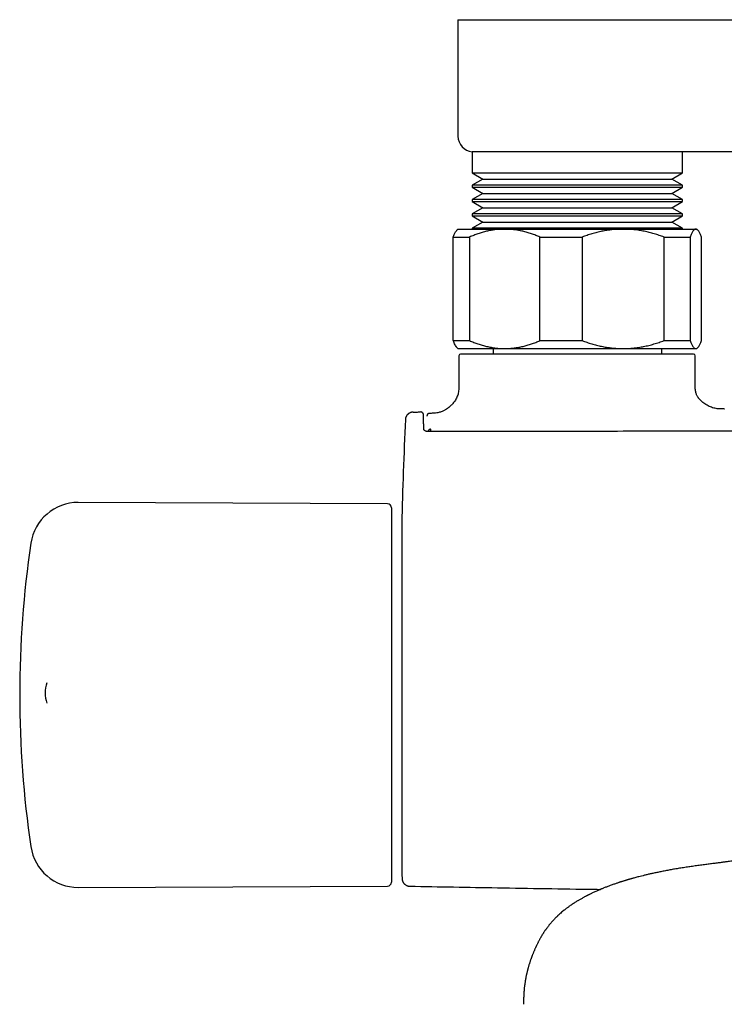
# Model space of a CAD drawing. Header units: millimetres. Extents: x 8 to 1577, y 12 to 2534.
# Tile 9 of 128: x 657 to 746, y 1174 to 1298. Entities that reach past the tile are written whole.
import ezdxf

# ---------------------------------------------------------------- set-up
doc = ezdxf.new("R2010")
doc.units = ezdxf.units.MM

msp = doc.modelspace()

# ---------------------------------------------------------------- linework, layer by layer
at = {"color": 7, "linetype": 'Continuous', "lineweight": 30}
for p, q in [((712.1, 1297.99), (712.1, 1283.37)), ((712.1, 1297.99), (727.1, 1297.99)), ((727.1, 1297.99), (789.85, 1297.99)), ((713.88, 1281.39), (713.88, 1278.74)), ((727.1, 1281.39), (713.88, 1281.39)), ((729.5, 1281.39), (727.1, 1281.39)), ((762.84, 1281.39), (729.5, 1281.39)), ((740.32, 1278.74), (740.32, 1281.39)), ((713.88, 1278.74), (715.22, 1277.97)), ((713.88, 1278.74), (740.32, 1278.74)), ((738.98, 1277.97), (740.32, 1278.74)), ((715.22, 1277.97), (713.88, 1277.19)), ((715.22, 1277.97), (738.98, 1277.97)), ((740.32, 1277.19), (738.98, 1277.97)), ((713.88, 1277.19), (713.88, 1276.94)), ((727.1, 1277.19), (713.88, 1277.19)), ((713.88, 1276.94), (715.22, 1276.17)), ((713.88, 1276.94), (740.32, 1276.94)), ((715.22, 1276.17), (713.88, 1275.39)), ((715.22, 1276.17), (738.98, 1276.17)), ((740.32, 1277.19), (727.1, 1277.19)), ((738.98, 1276.17), (740.32, 1276.94)), ((740.32, 1275.39), (738.98, 1276.17)), ((740.32, 1276.94), (740.32, 1277.19)), ((713.88, 1275.39), (713.88, 1275.14)), ((727.1, 1275.39), (713.88, 1275.39)), ((713.88, 1275.14), (715.22, 1274.37)), ((713.88, 1275.14), (740.32, 1275.14)), ((740.32, 1275.39), (727.1, 1275.39)), ((738.98, 1274.37), (740.32, 1275.14)), ((740.32, 1275.14), (740.32, 1275.39)), ((715.22, 1274.37), (713.88, 1273.59)), ((713.88, 1273.59), (713.88, 1273.34)), ((727.1, 1273.59), (713.88, 1273.59)), ((715.22, 1274.37), (738.98, 1274.37)), ((740.32, 1273.59), (727.1, 1273.59)), ((740.32, 1273.59), (738.98, 1274.37)), ((740.32, 1273.34), (740.32, 1273.59)), ((713.88, 1273.34), (715.22, 1272.57)), ((713.88, 1273.34), (740.32, 1273.34)), ((715.22, 1272.57), (713.88, 1271.79)), ((715.22, 1272.57), (738.98, 1272.57)), ((738.98, 1272.57), (740.32, 1273.34)), ((740.32, 1271.79), (738.98, 1272.57)), ((712.1, 1271.69), (711.97, 1271.56)), ((712.1, 1271.69), (717.97, 1271.69)), ((713.88, 1271.79), (713.88, 1271.69)), ((727.1, 1271.79), (713.88, 1271.79)), ((717.97, 1271.69), (732.84, 1271.69)), ((740.32, 1271.79), (727.1, 1271.79)), ((732.84, 1271.69), (741.97, 1271.69)), ((740.32, 1271.69), (740.32, 1271.79)), ((741.97, 1271.69), (742.1, 1271.69)), ((742.23, 1271.56), (742.1, 1271.69)), ((711.5, 1270.69), (713.55, 1270.69)), ((711.5, 1257.69), (711.5, 1270.69)), ((713.55, 1270.69), (713.55, 1257.69)), ((722.39, 1270.69), (727.7, 1270.69)), ((722.39, 1257.69), (722.39, 1270.69)), ((727.7, 1270.69), (727.7, 1257.69)), ((737.99, 1257.69), (737.99, 1270.69)), ((737.99, 1270.69), (741.25, 1270.69)), ((741.25, 1270.69), (741.25, 1257.69)), ((742.7, 1257.69), (742.7, 1270.69)), ((711.5, 1257.69), (713.55, 1257.69)), ((722.39, 1257.69), (727.7, 1257.69)), ((737.99, 1257.69), (741.25, 1257.69)), ((711.97, 1256.82), (712.1, 1256.69)), ((712.1, 1256.69), (717.97, 1256.69)), ((716.5, 1256.69), (716.5, 1255.99)), ((717.97, 1256.69), (732.84, 1256.69)), ((732.84, 1256.69), (741.97, 1256.69)), ((737.7, 1255.99), (737.7, 1256.69)), ((741.97, 1256.69), (742.1, 1256.69)), ((742.1, 1256.69), (742.23, 1256.82)), ((712.21, 1255.79), (712.21, 1252.19)), ((741.7, 1255.99), (712.41, 1255.99)), ((741.9, 1252.19), (741.9, 1255.79)), ((712.21, 1252.19), (712.21, 1252.19)), ((741.9, 1252.19), (741.9, 1252.19)), ((745.52, 1249.11), (745.56, 1249.11)), ((705.49, 1247.76), (705.49, 1247.76)), ((706.47, 1248.71), (706.48, 1248.71)), ((707.38, 1248.73), (707.37, 1248.73)), ((707.4, 1248.72), (707.38, 1248.73)), ((707.43, 1248.72), (707.38, 1248.73)), ((708.57, 1248.55), (708.51, 1248.54)), ((708.55, 1248.55), (708.53, 1248.55)), ((708.58, 1248.55), (708.58, 1248.55)), ((708.4, 1246.28), (708.4, 1246.39)), ((703.24, 1237.19), (664.4, 1237.36)), ((703.74, 1236.69), (703.74, 1213.39)), ((705.03, 1234.69), (705.03, 1191.69)), ((703.74, 1213.39), (703.74, 1189.68)), ((664.4, 1189.02), (703.24, 1189.18))]:
    msp.add_line(p, q, dxfattribs=at)
at = {"color": 7, "linetype": 'Continuous', "lineweight": 30, "flags": 128}
msp.add_lwpolyline([(706.47, 1248.71), (706.58, 1248.72), (706.69, 1248.72), (706.81, 1248.72), (706.92, 1248.72), (707.03, 1248.72), (707.15, 1248.73), (707.26, 1248.73), (707.38, 1248.73)], dxfattribs=at)
at = {"color": 7, "linetype": 'Continuous', "lineweight": 30}
for centre, radius, start, end in [((714.1, 1283.37), 2, 180, 263.6703), ((712.41, 1255.79), 0.2, 90, 180), ((741.7, 1255.79), 0.2, 0, 90), ((1504.74, 1213.19), 800, 177.52336, 178.45961), ((664.38, 1231.36), 6, 89.75, 171.5732), ((703.24, 1236.69), 0.5, 0, 89.75), ((705.23, 1234.69), 0.2, 178.4596, 180), ((787.04, 1213.19), 130, 171.5732, 188.4268), ((664.24, 1213.4), 4, 160.7062, 198.1045), ((664.38, 1195.02), 6, 188.4268, 270.25), ((705.23, 1191.69), 0.2, 180, 181.5404), ((1504.74, 1213.19), 800, 181.54039, 181.6478), ((703.24, 1189.68), 0.5, 270.25, 360)]:
    msp.add_arc(centre, radius, start, end, dxfattribs=at)
for points, knots in [([(711.5, 1270.69), (711.53, 1270.76), (711.59, 1270.91), (711.68, 1271.11), (711.76, 1271.28), (711.85, 1271.42), (711.92, 1271.51), (711.96, 1271.55), (711.97, 1271.56)], [0, 0, 0, 0, 0.188567, 0.377128, 0.567259, 0.757385, 0.950117, 1, 1, 1, 1]), ([(717.97, 1271.69), (717.92, 1271.69), (717.69, 1271.69), (717.28, 1271.67), (716.75, 1271.61), (716.21, 1271.53), (715.68, 1271.42), (715.14, 1271.27), (714.61, 1271.1), (714.08, 1270.91), (713.73, 1270.76), (713.55, 1270.69)], [0, 0, 0, 0, 0.034085, 0.153093, 0.272216, 0.39135, 0.510374, 0.63243, 0.754489, 0.877243, 1, 1, 1, 1]), ([(722.39, 1270.69), (722.22, 1270.76), (721.87, 1270.91), (721.33, 1271.11), (720.79, 1271.28), (720.24, 1271.42), (719.68, 1271.54), (719.12, 1271.62), (718.55, 1271.68), (718.16, 1271.68), (717.97, 1271.69)], [0, 0, 0, 0, 0.122898, 0.246192, 0.369483, 0.494367, 0.619247, 0.745935, 0.87262, 1, 1, 1, 1]), ([(732.84, 1271.69), (732.79, 1271.69), (732.53, 1271.69), (732.06, 1271.67), (731.43, 1271.61), (730.81, 1271.53), (730.18, 1271.42), (729.56, 1271.28), (728.93, 1271.11), (728.31, 1270.91), (727.91, 1270.76), (727.7, 1270.69)], [0, 0, 0, 0, 0.0314257, 0.1503532, 0.2692819, 0.3891325, 0.5089859, 0.6313852, 0.7537883, 0.8768923, 1, 1, 1, 1]), ([(737.99, 1270.69), (737.78, 1270.76), (737.38, 1270.91), (736.75, 1271.11), (736.13, 1271.28), (735.49, 1271.42), (734.84, 1271.54), (734.18, 1271.62), (733.51, 1271.68), (733.07, 1271.68), (732.84, 1271.69)], [0, 0, 0, 0, 0.122973, 0.245942, 0.369581, 0.493217, 0.619375, 0.745529, 0.872765, 1, 1, 1, 1]), ([(741.97, 1271.69), (741.96, 1271.69), (741.93, 1271.69), (741.86, 1271.67), (741.77, 1271.61), (741.68, 1271.53), (741.6, 1271.42), (741.51, 1271.27), (741.42, 1271.1), (741.33, 1270.91), (741.28, 1270.76), (741.25, 1270.69)], [0, 0, 0, 0, 0.034085, 0.152582, 0.271315, 0.390737, 0.510377, 0.632337, 0.75449, 0.877169, 1, 1, 1, 1]), ([(742.7, 1270.69), (742.67, 1270.76), (742.61, 1270.91), (742.52, 1271.11), (742.43, 1271.28), (742.34, 1271.42), (742.25, 1271.54), (742.16, 1271.62), (742.07, 1271.68), (742, 1271.68), (741.97, 1271.69)], [0, 0, 0, 0, 0.1229729, 0.2459422, 0.3695813, 0.4932166, 0.6192472, 0.7455293, 0.8726199, 1, 1, 1, 1]), ([(711.97, 1256.82), (711.96, 1256.83), (711.92, 1256.87), (711.84, 1256.98), (711.73, 1257.15), (711.62, 1257.39), (711.54, 1257.59), (711.5, 1257.69)], [0, 0, 0, 0, 0.091871, 0.252661, 0.497247, 0.74185, 1, 1, 1, 1]), ([(713.55, 1257.69), (713.73, 1257.61), (714.08, 1257.46), (714.61, 1257.27), (715.15, 1257.1), (715.7, 1256.95), (716.26, 1256.84), (716.83, 1256.75), (717.4, 1256.7), (717.78, 1256.69), (717.97, 1256.69)], [0, 0, 0, 0, 0.122973, 0.245942, 0.369581, 0.493217, 0.619247, 0.745935, 0.87262, 1, 1, 1, 1]), ([(717.97, 1256.69), (718.02, 1256.69), (718.25, 1256.69), (718.66, 1256.71), (719.2, 1256.76), (719.73, 1256.84), (720.27, 1256.96), (720.8, 1257.1), (721.34, 1257.27), (721.87, 1257.46), (722.22, 1257.61), (722.39, 1257.69)], [0, 0, 0, 0, 0.034085, 0.152946, 0.271869, 0.390736, 0.511535, 0.632337, 0.754871, 0.877452, 1, 1, 1, 1]), ([(727.7, 1257.69), (727.9, 1257.61), (728.29, 1257.47), (728.9, 1257.28), (729.51, 1257.11), (730.13, 1256.97), (730.75, 1256.85), (731.39, 1256.76), (732.03, 1256.71), (732.52, 1256.69), (732.79, 1256.69), (732.84, 1256.69)], [0, 0, 0, 0, 0.119246, 0.238489, 0.358338, 0.478183, 0.600299, 0.722411, 0.845493, 0.968574, 1, 1, 1, 1]), ([(732.84, 1256.69), (733.06, 1256.69), (733.49, 1256.7), (734.13, 1256.75), (734.78, 1256.83), (735.42, 1256.94), (736.07, 1257.08), (736.71, 1257.26), (737.35, 1257.46), (737.78, 1257.61), (737.99, 1257.69)], [0, 0, 0, 0, 0.122618, 0.245238, 0.368878, 0.492521, 0.618996, 0.745475, 0.872735, 1, 1, 1, 1]), ([(741.25, 1257.69), (741.28, 1257.61), (741.33, 1257.46), (741.42, 1257.27), (741.51, 1257.1), (741.6, 1256.95), (741.69, 1256.84), (741.78, 1256.75), (741.88, 1256.7), (741.94, 1256.69), (741.97, 1256.69)], [0, 0, 0, 0, 0.122973, 0.245942, 0.369581, 0.493217, 0.619375, 0.745529, 0.872765, 1, 1, 1, 1]), ([(741.97, 1256.69), (741.98, 1256.69), (742.02, 1256.69), (742.08, 1256.71), (742.17, 1256.76), (742.26, 1256.84), (742.35, 1256.96), (742.44, 1257.1), (742.52, 1257.27), (742.61, 1257.46), (742.67, 1257.61), (742.7, 1257.69)], [0, 0, 0, 0, 0.034085, 0.152699, 0.271315, 0.390844, 0.510376, 0.632431, 0.75449, 0.877243, 1, 1, 1, 1]), ([(712.21, 1252.19), (712.21, 1252.07), (712.21, 1251.85), (712.2, 1251.54), (712.16, 1251.24), (712.11, 1250.96), (712.02, 1250.7), (711.91, 1250.45), (711.78, 1250.21), (711.62, 1250), (711.47, 1249.81), (711.32, 1249.64), (711.18, 1249.51), (711.07, 1249.41), (710.99, 1249.33), (710.9, 1249.27), (710.82, 1249.2), (710.75, 1249.15), (710.66, 1249.09), (710.56, 1249.02), (710.43, 1248.94), (710.28, 1248.86), (710.1, 1248.78), (709.9, 1248.71), (709.67, 1248.65), (709.42, 1248.6), (709.14, 1248.57), (708.86, 1248.56), (708.67, 1248.55), (708.58, 1248.55)], [0, 0, 0, 0, 0.058117, 0.112596, 0.163783, 0.212134, 0.258104, 0.302006, 0.35202, 0.398421, 0.439582, 0.477757, 0.513532, 0.53448, 0.554258, 0.572818, 0.590136, 0.606203, 0.622302, 0.643208, 0.66889, 0.698798, 0.732496, 0.769674, 0.810203, 0.854137, 0.901677, 0.953093, 1, 1, 1, 1]), ([(745.52, 1249.11), (745.44, 1249.11), (745.25, 1249.11), (744.96, 1249.11), (744.67, 1249.13), (744.38, 1249.18), (744.09, 1249.26), (743.8, 1249.36), (743.52, 1249.5), (743.24, 1249.66), (742.98, 1249.84), (742.74, 1250.02), (742.54, 1250.22), (742.39, 1250.38), (742.3, 1250.49), (742.24, 1250.58), (742.18, 1250.68), (742.11, 1250.81), (742.04, 1250.97), (741.99, 1251.16), (741.94, 1251.38), (741.91, 1251.62), (741.9, 1251.9), (741.9, 1252.09), (741.9, 1252.19)], [0, 0, 0, 0, 0.057348, 0.118522, 0.17644, 0.232129, 0.286678, 0.341255, 0.397786, 0.455788, 0.51316, 0.568096, 0.619066, 0.665069, 0.681981, 0.699132, 0.720922, 0.747455, 0.778385, 0.813559, 0.853055, 0.897123, 0.946051, 1, 1, 1, 1]), ([(706.47, 1248.71), (706.42, 1248.71), (706.33, 1248.71), (706.21, 1248.68), (706.1, 1248.64), (705.99, 1248.58), (705.9, 1248.53), (705.82, 1248.46), (705.75, 1248.39), (705.69, 1248.32), (705.64, 1248.25), (705.59, 1248.17), (705.55, 1248.08), (705.52, 1247.99), (705.5, 1247.88), (705.49, 1247.8), (705.49, 1247.76)], [0, 0, 0, 0, 0.091235, 0.177102, 0.25603, 0.326789, 0.40693, 0.471525, 0.533411, 0.595105, 0.656344, 0.719458, 0.776834, 0.843459, 0.918301, 1, 1, 1, 1]), ([(707.8, 1246.56), (707.8, 1246.67), (707.79, 1246.89), (707.79, 1247.17), (707.78, 1247.42), (707.78, 1247.64), (707.77, 1247.83), (707.77, 1247.99), (707.77, 1248.13), (707.76, 1248.25), (707.76, 1248.35), (707.75, 1248.42), (707.75, 1248.47), (707.74, 1248.5), (707.74, 1248.52), (707.73, 1248.53), (707.72, 1248.54), (707.72, 1248.55), (707.71, 1248.56), (707.7, 1248.58), (707.67, 1248.61), (707.65, 1248.63), (707.63, 1248.65), (707.62, 1248.65), (707.61, 1248.66), (707.61, 1248.66), (707.6, 1248.66), (707.6, 1248.67), (707.59, 1248.67), (707.59, 1248.67), (707.58, 1248.68), (707.57, 1248.68), (707.56, 1248.69), (707.55, 1248.69), (707.54, 1248.7), (707.52, 1248.7), (707.51, 1248.71), (707.49, 1248.71), (707.48, 1248.72), (707.46, 1248.72), (707.45, 1248.73), (707.44, 1248.73), (707.44, 1248.73)], [0, 0, 0, 0, 0.034342, 0.06752, 0.099526, 0.130347, 0.159971, 0.188391, 0.215598, 0.245801, 0.274348, 0.301242, 0.326487, 0.350109, 0.372113, 0.394819, 0.41545, 0.433987, 0.450423, 0.464773, 0.477101, 0.531824, 0.543392, 0.554946, 0.566487, 0.578014, 0.589655, 0.603248, 0.618402, 0.635827, 0.655522, 0.677489, 0.701726, 0.729914, 0.760657, 0.793955, 0.829808, 0.868217, 0.909181, 0.950145, 0.993381, 1, 1, 1, 1]), ([(708.51, 1248.55), (708.51, 1248.55), (708.5, 1248.54), (708.49, 1248.54), (708.48, 1248.54), (708.47, 1248.54), (708.47, 1248.54), (708.46, 1248.54), (708.44, 1248.53), (708.43, 1248.53), (708.42, 1248.53), (708.41, 1248.52), (708.4, 1248.52), (708.39, 1248.52), (708.38, 1248.51), (708.37, 1248.5), (708.35, 1248.5), (708.34, 1248.49), (708.32, 1248.48), (708.31, 1248.46), (708.29, 1248.45), (708.27, 1248.43), (708.26, 1248.41), (708.24, 1248.39), (708.23, 1248.36), (708.22, 1248.34), (708.21, 1248.32), (708.21, 1248.29), (708.2, 1248.26), (708.2, 1248.23), (708.2, 1248.21)], [0, 0, 0, 0, 0.074297, 0.145269, 0.212917, 0.277243, 0.338248, 0.395932, 0.44728, 0.495678, 0.541125, 0.583622, 0.623169, 0.661889, 0.697291, 0.729389, 0.758578, 0.785047, 0.808802, 0.825543, 0.840606, 0.854019, 0.865797, 0.876311, 0.888173, 0.906011, 0.92699, 0.951153, 0.978404, 1, 1, 1, 1]), ([(708.3, 1246.28), (708.26, 1246.28), (708.2, 1246.28), (708.11, 1246.3), (708.04, 1246.32), (707.98, 1246.35), (707.93, 1246.38), (707.89, 1246.4), (707.87, 1246.42), (707.85, 1246.44), (707.84, 1246.45), (707.83, 1246.47), (707.81, 1246.49), (707.8, 1246.53), (707.8, 1246.55), (707.8, 1246.57)], [0, 0, 0, 0, 0.118263, 0.222857, 0.314941, 0.395152, 0.484353, 0.554055, 0.604882, 0.637335, 0.668821, 0.720712, 0.792839, 0.885458, 1, 1, 1, 1]), ([(708.7, 1246.55), (708.67, 1246.55), (708.63, 1246.55), (708.56, 1246.53), (708.51, 1246.52), (708.46, 1246.49), (708.41, 1246.45), (708.4, 1246.41), (708.4, 1246.39)], [0, 0, 0, 0, 0.151159, 0.2917221, 0.4248982, 0.5504188, 0.7806456, 1, 1, 1, 1]), ([(708.55, 1246.28), (708.53, 1246.28), (708.5, 1246.29), (708.45, 1246.32), (708.41, 1246.35), (708.4, 1246.38), (708.4, 1246.39)], [0, 0, 0, 0, 0.164334, 0.413576, 0.691242, 1, 1, 1, 1]), ([(708.7, 1246.28), (708.7, 1246.28), (708.7, 1246.3), (708.7, 1246.33), (708.7, 1246.37), (708.7, 1246.41), (708.7, 1246.45), (708.7, 1246.49), (708.7, 1246.52), (708.7, 1246.54), (708.7, 1246.55)], [0, 0, 0, 0, 0.051637, 0.187117, 0.322598, 0.458078, 0.593559, 0.729039, 0.86452, 1, 1, 1, 1]), ([(796.1, 1246.31), (792.52, 1246.31), (783.24, 1246.31), (768.27, 1246.31), (753.1, 1246.3), (739.88, 1246.3), (729.05, 1246.29), (721.7, 1246.29), (717.85, 1246.29), (717.06, 1246.29), (716.46, 1246.28), (716.04, 1246.28), (715.79, 1246.28), (715.55, 1246.28), (715.32, 1246.28), (715.08, 1246.28), (714.82, 1246.28), (714.52, 1246.28), (714.16, 1246.28), (713.74, 1246.28), (713.28, 1246.28), (712.78, 1246.28), (712.23, 1246.28), (711.66, 1246.28), (711.05, 1246.28), (710.42, 1246.28), (709.74, 1246.28), (709.03, 1246.28), (708.55, 1246.28), (708.3, 1246.28)], [0, 0, 0, 0, 0.122242, 0.316991, 0.51174, 0.640274, 0.768808, 0.881917, 0.891207, 0.900306, 0.908997, 0.911832, 0.91462, 0.917362, 0.920058, 0.922713, 0.925592, 0.928834, 0.933075, 0.93781, 0.94304, 0.948764, 0.954982, 0.961695, 0.968477, 0.975698, 0.983359, 0.99146, 1, 1, 1, 1]), ([(757.48, 1194.31), (757.44, 1194.31), (757.36, 1194.3), (757.25, 1194.3), (757.16, 1194.29), (757.09, 1194.29), (757.03, 1194.28), (756.96, 1194.28), (756.88, 1194.27), (756.78, 1194.26), (756.67, 1194.25), (756.56, 1194.23), (756.45, 1194.21), (756.36, 1194.2), (756.27, 1194.18), (756.19, 1194.16), (756.13, 1194.15), (756.08, 1194.13), (756.03, 1194.12), (755.99, 1194.11), (755.95, 1194.1), (755.91, 1194.09), (755.86, 1194.08), (755.79, 1194.06), (755.71, 1194.04), (755.61, 1194.02), (755.51, 1193.99), (755.42, 1193.97), (755.34, 1193.95), (755.26, 1193.93), (755.17, 1193.91), (755.08, 1193.88), (755, 1193.86), (754.93, 1193.84), (754.87, 1193.83), (754.8, 1193.81), (754.74, 1193.8), (754.66, 1193.78), (754.57, 1193.75), (754.45, 1193.73), (754.33, 1193.7), (754.2, 1193.67), (754.07, 1193.64), (753.93, 1193.61), (753.77, 1193.57), (753.58, 1193.53), (753.37, 1193.48), (753.15, 1193.43), (752.93, 1193.39), (752.73, 1193.35), (752.54, 1193.31), (752.34, 1193.27), (752.13, 1193.23), (751.94, 1193.19), (751.78, 1193.16), (751.63, 1193.14), (751.51, 1193.11), (751.39, 1193.09), (751.27, 1193.07), (751.13, 1193.05), (750.96, 1193.02), (750.76, 1192.98), (750.55, 1192.95), (750.3, 1192.9), (750.03, 1192.86), (749.73, 1192.81), (749.41, 1192.76), (749.08, 1192.71), (748.77, 1192.66), (748.47, 1192.61), (748.19, 1192.57), (747.93, 1192.53), (747.69, 1192.5), (747.45, 1192.46), (747.22, 1192.43), (746.96, 1192.39), (746.68, 1192.35), (746.37, 1192.31), (746.01, 1192.26), (745.6, 1192.2), (745.14, 1192.14), (744.63, 1192.07), (744.09, 1192), (743.51, 1191.93), (742.89, 1191.84), (742.23, 1191.76), (741.78, 1191.7), (741.55, 1191.66)], [0, 0, 0, 0, 0.006302, 0.011681, 0.016143, 0.019702, 0.022563, 0.02711, 0.033157, 0.040726, 0.049285, 0.06176, 0.074892, 0.088707, 0.101581, 0.112714, 0.122117, 0.130204, 0.136981, 0.143154, 0.148882, 0.155593, 0.163632, 0.172908, 0.186857, 0.200226, 0.213042, 0.226558, 0.235748, 0.245473, 0.255732, 0.266007, 0.275057, 0.282177, 0.288242, 0.29389, 0.300473, 0.308033, 0.316571, 0.325973, 0.338182, 0.349013, 0.358467, 0.367444, 0.380788, 0.394684, 0.409049, 0.423885, 0.439681, 0.450867, 0.462642, 0.475008, 0.487598, 0.498726, 0.50818, 0.515981, 0.523198, 0.529241, 0.535738, 0.543518, 0.552582, 0.562932, 0.57457, 0.587497, 0.60162, 0.615621, 0.633124, 0.649676, 0.665274, 0.679515, 0.692852, 0.70529, 0.716831, 0.728198, 0.738595, 0.750397, 0.763608, 0.778227, 0.794258, 0.813818, 0.835136, 0.858213, 0.88305, 0.909647, 0.938005, 0.968122, 1, 1, 1, 1]), ([(741.55, 1191.66), (741.34, 1191.64), (740.91, 1191.57), (740.26, 1191.47), (739.62, 1191.37), (739.02, 1191.27), (738.43, 1191.16), (737.87, 1191.05), (737.33, 1190.94), (736.82, 1190.84), (736.36, 1190.74), (735.93, 1190.64), (735.54, 1190.54), (735.17, 1190.45), (734.85, 1190.37), (734.56, 1190.3), (734.32, 1190.23), (734.12, 1190.18), (733.96, 1190.13), (733.85, 1190.1), (733.75, 1190.07), (733.65, 1190.04), (733.54, 1190.01), (733.43, 1189.98), (733.3, 1189.94), (733.18, 1189.9), (733.05, 1189.86), (732.91, 1189.82), (732.78, 1189.78), (732.68, 1189.75), (732.61, 1189.73), (732.55, 1189.71), (732.49, 1189.69), (732.43, 1189.67), (732.34, 1189.64), (732.21, 1189.6), (732.05, 1189.54), (731.86, 1189.48), (731.66, 1189.41), (731.45, 1189.33), (731.17, 1189.23), (730.83, 1189.11), (730.52, 1188.98), (730.29, 1188.89), (730.15, 1188.84), (730.04, 1188.79), (729.96, 1188.75), (729.9, 1188.73), (729.85, 1188.71), (729.79, 1188.68), (729.71, 1188.65), (729.62, 1188.61), (729.48, 1188.55), (729.3, 1188.47), (729.1, 1188.37), (728.93, 1188.29), (728.79, 1188.22), (728.66, 1188.16), (728.55, 1188.11), (728.45, 1188.06), (728.37, 1188.02), (728.28, 1187.97), (728.18, 1187.92), (728.06, 1187.86), (727.92, 1187.78), (727.77, 1187.7), (727.6, 1187.6), (727.45, 1187.52), (727.3, 1187.43), (727.17, 1187.35), (727.03, 1187.27), (726.87, 1187.17), (726.69, 1187.05), (726.5, 1186.93), (726.3, 1186.8), (726.13, 1186.67), (725.97, 1186.56), (725.83, 1186.46), (725.71, 1186.37), (725.61, 1186.29), (725.52, 1186.22), (725.39, 1186.11), (725.22, 1185.98), (725.02, 1185.8), (724.85, 1185.66), (724.73, 1185.55), (724.66, 1185.48), (724.58, 1185.41), (724.51, 1185.34), (724.44, 1185.26), (724.36, 1185.19), (724.27, 1185.1), (724.17, 1185), (724.08, 1184.89), (723.98, 1184.79), (723.89, 1184.69), (723.81, 1184.59), (723.73, 1184.5), (723.65, 1184.41), (723.57, 1184.32), (723.49, 1184.22), (723.41, 1184.11), (723.33, 1184.01), (723.26, 1183.91), (723.2, 1183.83), (723.14, 1183.75), (723.06, 1183.64), (722.97, 1183.51), (722.87, 1183.36), (722.79, 1183.23), (722.72, 1183.12), (722.65, 1183.01), (722.58, 1182.9), (722.52, 1182.78), (722.45, 1182.67), (722.39, 1182.55), (722.32, 1182.43), (722.25, 1182.3), (722.19, 1182.17), (722.13, 1182.05), (722.07, 1181.93), (722.01, 1181.81), (721.96, 1181.71), (721.91, 1181.61), (721.87, 1181.51), (721.82, 1181.41), (721.77, 1181.3), (721.72, 1181.18), (721.66, 1181.04), (721.6, 1180.91), (721.55, 1180.78), (721.5, 1180.66), (721.45, 1180.54), (721.41, 1180.44), (721.37, 1180.34), (721.34, 1180.24), (721.29, 1180.13), (721.25, 1180), (721.2, 1179.87), (721.15, 1179.72), (721.11, 1179.58), (721.06, 1179.43), (721.01, 1179.29), (720.97, 1179.13), (720.93, 1179), (720.9, 1178.9), (720.88, 1178.82), (720.86, 1178.76), (720.85, 1178.69), (720.83, 1178.62), (720.81, 1178.54), (720.79, 1178.46), (720.77, 1178.36), (720.74, 1178.26), (720.72, 1178.16), (720.69, 1178.05), (720.67, 1177.93), (720.64, 1177.8), (720.62, 1177.67), (720.59, 1177.54), (720.57, 1177.42), (720.55, 1177.3), (720.53, 1177.16), (720.51, 1177.01), (720.49, 1176.87), (720.47, 1176.73), (720.45, 1176.59), (720.43, 1176.44), (720.42, 1176.29), (720.41, 1176.16), (720.4, 1176.05), (720.39, 1175.95), (720.38, 1175.85), (720.37, 1175.74), (720.37, 1175.63), (720.36, 1175.51), (720.35, 1175.4), (720.35, 1175.3), (720.35, 1175.21), (720.34, 1175.11), (720.34, 1175.03), (720.34, 1174.97), (720.34, 1174.93), (720.34, 1174.89), (720.34, 1174.85), (720.34, 1174.82), (720.34, 1174.76), (720.34, 1174.69), (720.34, 1174.59), (720.34, 1174.47), (720.34, 1174.39), (720.34, 1174.34)], [0, 0, 0, 0, 0.012673, 0.026638, 0.039986, 0.05271, 0.06481, 0.077397, 0.089225, 0.100293, 0.110601, 0.120148, 0.129441, 0.137877, 0.145456, 0.152176, 0.158038, 0.163041, 0.166369, 0.169166, 0.171432, 0.17364, 0.176291, 0.179386, 0.182175, 0.185246, 0.1886, 0.192212, 0.195454, 0.198054, 0.199916, 0.201211, 0.202475, 0.20407, 0.205994, 0.209469, 0.213676, 0.218614, 0.224043, 0.229722, 0.235651, 0.246175, 0.257404, 0.261884, 0.265775, 0.269003, 0.27157, 0.272913, 0.274222, 0.275973, 0.278176, 0.28083, 0.28389, 0.290833, 0.297042, 0.302125, 0.30659, 0.310575, 0.314135, 0.317267, 0.319533, 0.322275, 0.325604, 0.329517, 0.333648, 0.339587, 0.345276, 0.350648, 0.355557, 0.360023, 0.364646, 0.370748, 0.377443, 0.38457, 0.392078, 0.400004, 0.405503, 0.411092, 0.416103, 0.420462, 0.424173, 0.427637, 0.436721, 0.446132, 0.455635, 0.459315, 0.462969, 0.466599, 0.470206, 0.473795, 0.477736, 0.482236, 0.487295, 0.492742, 0.497975, 0.502946, 0.507761, 0.512186, 0.516526, 0.521175, 0.526269, 0.531453, 0.536737, 0.541248, 0.545089, 0.548891, 0.552762, 0.56056, 0.568543, 0.573613, 0.579106, 0.584573, 0.589698, 0.594744, 0.600284, 0.606339, 0.612734, 0.619295, 0.626003, 0.632346, 0.638096, 0.644111, 0.649493, 0.654478, 0.659067, 0.66389, 0.669438, 0.675704, 0.682525, 0.689841, 0.695937, 0.702231, 0.70799, 0.713073, 0.71748, 0.722866, 0.728624, 0.734814, 0.741532, 0.748781, 0.756127, 0.763066, 0.770761, 0.778252, 0.785866, 0.790202, 0.793966, 0.797149, 0.799976, 0.803593, 0.807514, 0.811738, 0.816267, 0.821148, 0.826687, 0.831891, 0.837598, 0.843808, 0.850499, 0.857098, 0.862817, 0.868136, 0.875268, 0.88241, 0.88927, 0.89555, 0.902775, 0.909884, 0.917, 0.924035, 0.928419, 0.932774, 0.937155, 0.942143, 0.947895, 0.953235, 0.958239, 0.962569, 0.966571, 0.970858, 0.975346, 0.977176, 0.978878, 0.980452, 0.981897, 0.983303, 0.985115, 0.987855, 0.991248, 0.995297, 1, 1, 1, 1]), ([(705.07, 1190.14), (705.07, 1190.1), (705.08, 1190.03), (705.1, 1189.92), (705.13, 1189.82), (705.17, 1189.73), (705.22, 1189.65), (705.27, 1189.57), (705.32, 1189.51), (705.38, 1189.44), (705.47, 1189.37), (705.57, 1189.3), (705.68, 1189.25), (705.79, 1189.21), (705.92, 1189.18), (706.01, 1189.17), (706.05, 1189.17)], [0, 0, 0, 0, 0.076828, 0.149223, 0.216126, 0.276676, 0.346412, 0.402685, 0.450114, 0.509837, 0.58394, 0.671747, 0.745847, 0.826053, 0.911229, 1, 1, 1, 1]), ([(706.05, 1189.17), (709.72, 1189.11), (717.43, 1188.97), (725.42, 1188.84), (729.73, 1188.78), (730, 1188.77)], [0, 0, 0, 0, 0.459092, 0.96636, 1, 1, 1, 1])]:
    msp.add_open_spline(points, degree=3, knots=knots, dxfattribs=at)

doc.saveas('drawing.dxf')
